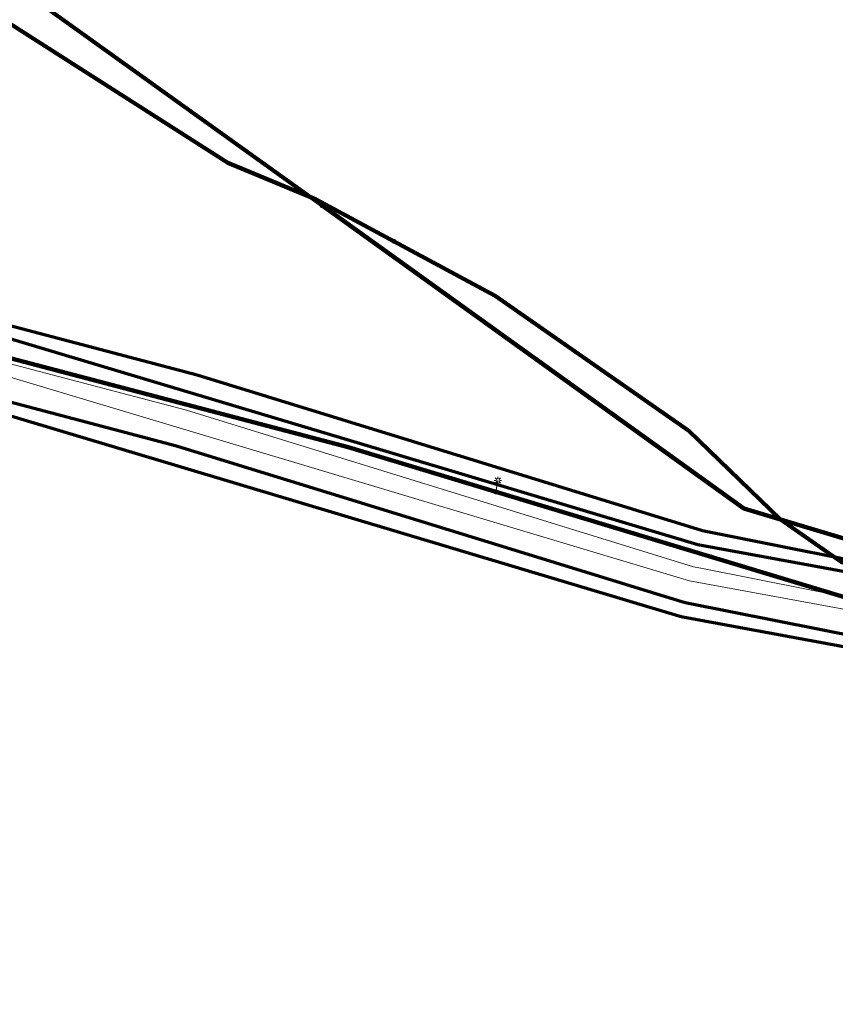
# Model space of a CAD drawing. Header units: metres. Extents: x 242122 to 243107, y 567823 to 568786.
# Tile 66 of 89: x 242339 to 242383, y 568546 to 568600. Entities that reach past the tile are written whole.
import ezdxf
from ezdxf.lldxf.tags import DXFTag

# ---------------------------------------------------------------- set-up
doc = ezdxf.new("R2010")
doc.units = ezdxf.units.M
for name, color, linetype, lineweight in [('B-WE-IE-MEUBILAIR_ENEXIS NETBEHEER BV-S', 7, 'Continuous', 18), ('B-WE-KL-ET_LS_400 V_ENEXIS NETBEHEER BV-G', 190, 'KL-LS-SO', 18), ('B-WE-KL-ET_LS_DUCT_ENEXIS NETBEHEER BV-G', 190, 'Continuous', 100), ('B-WE-KL-ET_LS_HULPSTUK_ENEXIS NETBEHEER BV-S', 190, 'Continuous', 18), ('B-WE-KL-ET_LS_KABELBED_ENEXIS NETBEHEER BV-G', 190, 'Continuous', 100), ('B-WE-KL-ET_LS_MANTELBUIS_OVERIG_50_ENEXIS NETBEHEER BV-G', 190, 'Continuous', 100), ('B-WE-KL-GAS_HD_STAAL_100_8 BAR_ENEXIS NETBEHEER BV-G', 30, 'KL-GAS_HD-SO', 18), ('B-WE-KL-GAS_LD_POLYVINYLCHLORIDE PVC_250_0.1 BAR_ENEXIS NETBEHEER BV-G', 50, 'KL-GAS_LD-SO', 18), ('B-WE-OG-INFO_ENEXIS NETBEHEER BV-G', 7, 'Continuous', 18)]:
    doc.layers.add(name, color=color, linetype=linetype, lineweight=lineweight)
doc.layers.add('B-WE-OG-INFO_EIS VOORZORGSMAATREGEL_ENEXIS NETBEHEER BV-GV', color=7, linetype='Continuous', lineweight=70, true_color=0xfa194b)
doc.styles.add('NLCS-ISO', font='NLCS-ISO.ttf')
doc.styles.get("Standard").update_dxf_attribs({"font": 'arial.ttf'})
tags = doc.linetypes.add('KL-GAS_HD-SO', pattern='A,4,-1,[69,NLCS.shx,S=0.5,R=0,X=0,Y=0],-1,4,-1,["H",Standard,S=1,R=0,X=0,Y=-0.5],-2', length=13).pattern_tags.tags
tags[18] = DXFTag(74, 10)
tags = doc.linetypes.add('KL-GAS_LD-SO', pattern='A,4,-1,[69,NLCS.shx,S=0.5,R=0,X=0,Y=0],-1,4,-1,["L",Standard,S=1,R=0,X=0.25,Y=-0.5],-2', length=13).pattern_tags.tags
tags[18] = DXFTag(74, 10)
tags = doc.linetypes.add('KL-LS-SO', pattern='A,4,-1,[103,NLCS.shx,S=0.75,R=0,X=0,Y=0],-1,4,-1,["L",Standard,S=1,R=0,X=0,Y=-0.5],-2', length=13).pattern_tags.tags
tags[18] = DXFTag(74, 10)

# ---------------------------------------------------------------- blocks, each defined once
blk = doc.blocks.new('SIE-MEUBILAIR_PAAL_LICHTMAST-SO')
for points in [[(-0.62, 0), (-1, 0)], [(-0.71, 0.71), (-0.44, 0.44)], [(0, 1), (0, 0.62)], [(0.44, 0.44), (0.71, 0.71)], [(1, 0), (0.62, 0)], [(-0.71, -0.71), (-0.44, -0.44)], [(0, -0.62), (0, -1)], [(0.44, -0.44), (0.71, -0.71)]]:
    blk.add_lwpolyline(points)
blk.add_circle((0, 0), 0.5)
blk = doc.blocks.new('SKL-WTB_HULP_MOF-SO')
at = {"linetype": 'ByBlock', "lineweight": 18}
h = blk.add_hatch(color=0, dxfattribs=at)
h.dxf.hatch_style = 1
h.paths.add_polyline_path([(-0.5625, 0, 1), (0.5625, 0, 1)])
at = {"color": 0, "linetype": 'ByBlock', "lineweight": 18}
blk.add_circle((0, 0), 0.5625, dxfattribs=at)
at = {"color": 0, "linetype": 'ByBlock', "lineweight": 18, "style": 'NLCS-ISO', "flags": 1}
for tag, p in [('TYPE', (1.5, 0)), ('OMSCHRIJVING', (1.5, -3)), ('LABEL', (1.5, -1.5))]:
    blk.add_attdef(tag, p, '', height=1, dxfattribs=at)

msp = doc.modelspace()

# ---------------------------------------------------------------- linework, layer by layer
at = {"layer": 'B-WE-KL-ET_LS_400 V_ENEXIS NETBEHEER BV-G'}
for points in [[(242359.056, 568587.515), (242354.817, 568589.799), (242350.024, 568591.789), (242336.148, 568600.639), (242319.086, 568610.967), (242311.254, 568615.185), (242302.493, 568620.894), (242300.083, 568622.406), (242284.869, 568619.654), (242261.708, 568614.649), (242253.333, 568612.252), (242244.575, 568609.09), (242225.326, 568601.626), (242224.896, 568601.711), (242224.695, 568601.873), (242224.621, 568602.043), (242223.197, 568606.016), (242223.031, 568606.468)], [(242338.829, 568601.178), (242355.138, 568589.459)], [(242355.138, 568589.459), (242378.075, 568572.988), (242424.715, 568558.983)], [(242383.385, 568570.083), (242380.069, 568572.386), (242375.083, 568577.204), (242364.559, 568584.55), (242359.056, 568587.515)], [(242325.364, 568584.538), (242356.559, 568576.316), (242393.699, 568565.1)], [(242364.592, 568573.89), (242364.704, 568574.508)]]:
    msp.add_lwpolyline(points, dxfattribs=at)
at = {"layer": 'B-WE-KL-ET_LS_DUCT_ENEXIS NETBEHEER BV-G'}
msp.add_lwpolyline([(242302.493, 568620.894), (242311.254, 568615.185), (242319.086, 568610.967), (242336.148, 568600.639), (242350.024, 568591.789)], dxfattribs=at)
msp.add_lwpolyline([(242302.493, 568620.894), (242311.254, 568615.185), (242319.086, 568610.967), (242336.148, 568600.639), (242350.024, 568591.789)], dxfattribs=at)
at = {"layer": 'B-WE-KL-ET_LS_KABELBED_ENEXIS NETBEHEER BV-G'}
for points in [[(242302.493, 568620.894), (242311.254, 568615.185), (242319.086, 568610.967), (242336.148, 568600.639), (242350.024, 568591.789)], [(242338.829, 568601.178), (242355.138, 568589.459)], [(242467.48, 568573.207), (242462.45, 568578.485), (242459.45, 568583.133), (242454.641, 568592.003), (242453.714, 568593.253), (242452.786, 568593.253), (242451.239, 568592.943), (242441.032, 568587.672), (242423.699, 568578.368), (242407.602, 568569.694), (242402.641, 568566.911), (242401.094, 568566.292), (242398.824, 568566.673), (242392.801, 568567.222), (242383.385, 568570.083), (242380.069, 568572.386), (242375.083, 568577.204), (242364.559, 568584.55), (242359.056, 568587.515)], [(242359.056, 568587.515), (242354.817, 568589.799), (242350.024, 568591.789)], [(242355.138, 568589.459), (242378.075, 568572.988), (242402.092, 568565.776)], [(242325.364, 568584.538), (242356.559, 568576.316), (242393.699, 568565.1)]]:
    msp.add_lwpolyline(points, dxfattribs=at)
at = {"layer": 'B-WE-KL-ET_LS_MANTELBUIS_OVERIG_50_ENEXIS NETBEHEER BV-G'}
msp.add_lwpolyline([(242302.493, 568620.894), (242311.254, 568615.185), (242319.086, 568610.967), (242336.148, 568600.639), (242350.024, 568591.789)], dxfattribs=at)
at = {"layer": 'B-WE-KL-GAS_HD_STAAL_100_8 BAR_ENEXIS NETBEHEER BV-G'}
msp.add_lwpolyline([(242463.303, 568546.913), (242462.674, 568546.738), (242460.104, 568546.005), (242411.746, 568571.38), (242403.843, 568566.948), (242402.41, 568566.269), (242401.001, 568565.692), (242399.462, 568565.159), (242398.052, 568564.925), (242396.466, 568564.941), (242395.02, 568565.076), (242393.755, 568565.324), (242387.852, 568566.712), (242375.12, 568569.051), (242329.866, 568582.612), (242316.993, 568586.648), (242312.956, 568587.624), (242311.605, 568582.188), (242291.705, 568564.955), (242290.945, 568564.641)], dxfattribs=at)
at = {"layer": 'B-WE-KL-GAS_LD_POLYVINYLCHLORIDE PVC_250_0.1 BAR_ENEXIS NETBEHEER BV-G'}
msp.add_lwpolyline([(242458.726, 568548.432), (242413.974, 568572.763), (242403.923, 568567.126), (242402.341, 568566.426), (242400.941, 568565.853), (242399.419, 568565.327), (242398.039, 568565.097), (242396.475, 568565.113), (242395.045, 568565.247), (242387.424, 568567.415), (242375.84, 568569.725), (242375.354, 568569.816), (242347.765, 568578.323), (242329.959, 568583.016), (242317.135, 568587.057), (242312.241, 568588.19), (242302.163, 568589.722), (242300.8, 568589.925), (242298.135, 568590.363), (242295.518, 568590.692), (242292.794, 568590.903), (242290.856, 568590.944), (242276.523, 568586.097)], dxfattribs=at)
at = {"layer": 'B-WE-OG-INFO_EIS VOORZORGSMAATREGEL_ENEXIS NETBEHEER BV-GV'}
for points in [[(242387.816, 568569.376), (242375.834, 568571.761), (242348.354, 568580.234), (242330.515, 568584.938)], [(242388.213, 568568.679), (242375.589, 568570.998), (242330.452, 568584.524)], [(242329.449, 568581.082), (242347.215, 568576.4), (242374.765, 568567.905), (242374.985, 568567.85), (242386.954, 568565.47)], [(242329.292, 568580.696), (242374.547, 568567.135), (242374.759, 568567.084), (242387.444, 568564.754)]]:
    msp.add_lwpolyline(points, dxfattribs=at)
at = {"layer": 'B-WE-OG-INFO_ENEXIS NETBEHEER BV-G'}
msp.add_lwpolyline([(242302.493, 568620.894), (242311.254, 568615.185), (242319.086, 568610.967), (242336.148, 568600.639), (242350.024, 568591.789)], dxfattribs=at)

# ---------------------------------------------------------------- block references
at = {"layer": 'B-WE-IE-MEUBILAIR_ENEXIS NETBEHEER BV-S', "xscale": 0.2, "yscale": 0.2, "zscale": 0.2}
msp.add_blockref('SIE-MEUBILAIR_PAAL_LICHTMAST-SO', (242364.704, 568574.508), dxfattribs=at)
at = {"layer": 'B-WE-KL-ET_LS_HULPSTUK_ENEXIS NETBEHEER BV-S', "xscale": 0.2, "yscale": 0.2, "zscale": 0.2}
for p in [(242355.138, 568589.459), (242359.056, 568587.515), (242364.592, 568573.89)]:
    msp.add_blockref('SKL-WTB_HULP_MOF-SO', p, dxfattribs=at)

doc.saveas('drawing.dxf')
